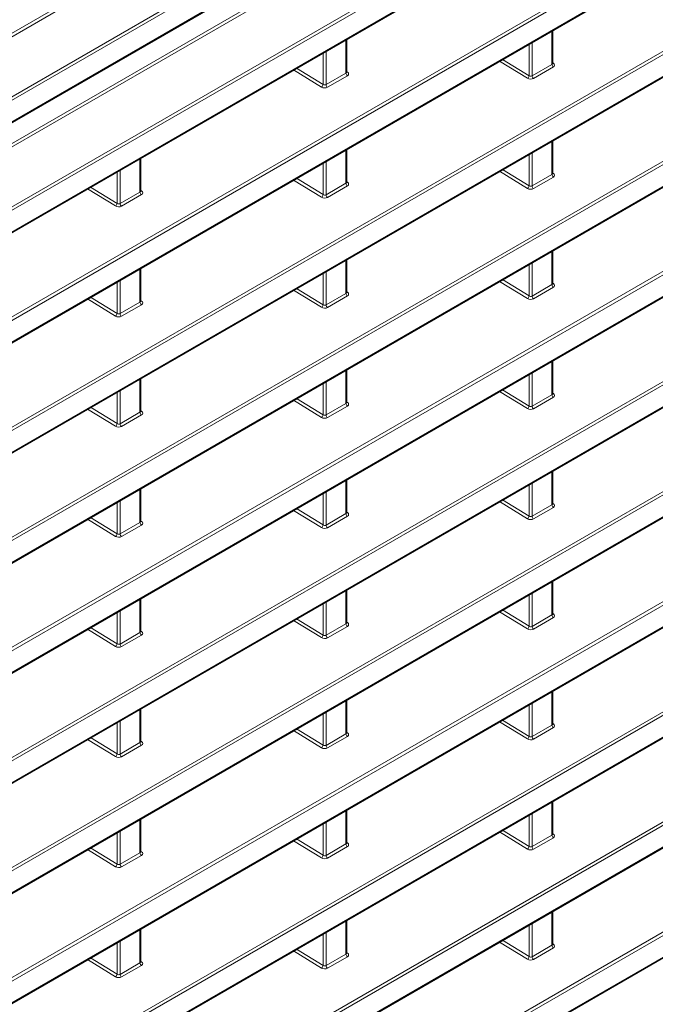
# Model space of a CAD drawing. Header units: millimetres. Extents: x 0 to 1118, y 0 to 864.
# Tile 60 of 256: x 284 to 298, y 203 to 226. Entities that reach past the tile are written whole.
import ezdxf

# ---------------------------------------------------------------- set-up
doc = ezdxf.new("R2010")
doc.units = ezdxf.units.MM

msp = doc.modelspace()

# ---------------------------------------------------------------- linework, layer by layer
at = {"color": 7, "linetype": 'Continuous', "lineweight": 18}
for p, q in [((187.6368, 168.6236), (321.3809, 245.8325)), ((321.4144, 245.7724), (187.6703, 168.5635)), ((187.6703, 168.0633), (321.4144, 245.2722)), ((317.2589, 244.8429), (191.6962, 172.3571)), ((191.7498, 172.4674), (317.1884, 244.8816)), ((187.6368, 166.0719), (321.3809, 243.2808)), ((188.2752, 167.9099), (319.0884, 243.4268)), ((319.1219, 243.3667), (188.2752, 167.8305)), ((321.4144, 243.2207), (187.6703, 166.0118)), ((187.6703, 165.5116), (321.4144, 242.7205)), ((262.1541, 206.5382), (321.3809, 240.7291)), ((321.4144, 240.669), (262.1628, 206.4638)), ((262.1628, 205.9636), (321.4144, 240.1688)), ((187.6368, 160.9686), (321.3809, 238.1774)), ((321.4144, 238.1173), (187.6703, 160.9085)), ((187.6703, 160.4082), (321.4144, 237.6171)), ((187.6368, 158.4169), (321.3809, 235.6257)), ((321.4144, 235.5656), (187.6703, 158.3568)), ((187.6703, 157.8565), (321.4144, 235.0654)), ((187.6368, 155.8652), (321.3809, 233.074)), ((321.4144, 233.0139), (187.6703, 155.8051)), ((187.6703, 155.3049), (321.4144, 232.5137)), ((187.6368, 153.3135), (321.3809, 230.5224)), ((321.4144, 230.4622), (187.6703, 153.2534)), ((187.6703, 152.7532), (321.4144, 229.962)), ((187.6368, 150.7618), (321.3809, 227.9707)), ((321.4144, 227.9106), (187.6703, 150.7017)), ((187.6703, 150.2015), (321.4144, 227.4103)), ((187.6368, 148.2101), (321.3809, 225.419)), ((321.4144, 225.3589), (187.6703, 148.15)), ((291.1004, 224.428), (291.1004, 225.2036)), ((295.8733, 224.6317), (295.8733, 225.4073)), ((295.3424, 224.3695), (295.3424, 225.1008)), ((295.4125, 225.1413), (295.4125, 224.3656)), ((187.6703, 147.6498), (321.4144, 224.8586)), ((290.5694, 224.1658), (290.5694, 224.8971)), ((290.6395, 224.9376), (290.6395, 224.1619)), ((294.73, 224.7473), (295.3424, 224.3695)), ((289.957, 224.5436), (290.5694, 224.1658)), ((295.3058, 224.309), (294.6605, 224.7072)), ((295.4125, 224.3656), (295.8733, 224.6317)), ((295.9068, 224.5715), (295.446, 224.3055)), ((295.888, 224.6699), (295.9081, 224.6567)), ((290.5329, 224.1053), (289.8875, 224.5035)), ((290.6395, 224.1619), (291.1004, 224.428)), ((291.1339, 224.3679), (290.673, 224.1018)), ((291.115, 224.4662), (291.1351, 224.453)), ((187.6368, 145.6584), (321.3809, 222.8673)), ((321.4144, 222.8072), (187.6703, 145.5983)), ((295.8733, 222.08), (295.8733, 222.8556)), ((291.1004, 221.8763), (291.1004, 222.6519)), ((295.3424, 221.8178), (295.3424, 222.5491)), ((295.4125, 222.5896), (295.4125, 221.8139)), ((187.6703, 145.0981), (321.4144, 222.307)), ((286.3274, 221.6726), (286.3274, 222.4483)), ((290.5694, 221.6141), (290.5694, 222.3454)), ((290.6395, 222.3859), (290.6395, 221.6102)), ((285.7965, 221.4104), (285.7965, 222.1418)), ((285.8666, 222.1822), (285.8666, 221.4065)), ((295.3058, 221.7573), (294.6605, 222.1555)), ((294.73, 222.1956), (295.3424, 221.8178)), ((295.4125, 221.8139), (295.8733, 222.08)), ((295.9068, 222.0198), (295.446, 221.7538)), ((295.888, 222.1182), (295.9081, 222.105)), ((285.1841, 221.7882), (285.7965, 221.4104)), ((290.5329, 221.5536), (289.8875, 221.9518)), ((289.957, 221.9919), (290.5694, 221.6141)), ((290.6395, 221.6102), (291.1004, 221.8763)), ((291.1339, 221.8162), (290.673, 221.5501)), ((291.115, 221.9145), (291.1351, 221.9013)), ((285.7599, 221.3499), (285.1145, 221.7481)), ((285.8666, 221.4065), (286.3274, 221.6726)), ((286.3609, 221.6125), (285.9001, 221.3464)), ((286.342, 221.7108), (286.3621, 221.6976)), ((187.6368, 143.1067), (321.3809, 220.3156)), ((321.4144, 220.2555), (187.6703, 143.0466)), ((295.8733, 219.5283), (295.8733, 220.3039)), ((291.1004, 219.3246), (291.1004, 220.1003)), ((295.3424, 219.2661), (295.3424, 219.9974)), ((295.4125, 220.0379), (295.4125, 219.2622)), ((187.6703, 142.5464), (321.4144, 219.7553)), ((286.3274, 219.1209), (286.3274, 219.8966)), ((290.5694, 219.0624), (290.5694, 219.7938)), ((290.6395, 219.8342), (290.6395, 219.0585)), ((285.7965, 218.8587), (285.7965, 219.5901)), ((285.8666, 219.6305), (285.8666, 218.8549)), ((295.3058, 219.2056), (294.6605, 219.6038)), ((294.73, 219.6439), (295.3424, 219.2661)), ((295.4125, 219.2622), (295.8733, 219.5283)), ((295.888, 219.5665), (295.9081, 219.5533)), ((290.5329, 219.0019), (289.8875, 219.4001)), ((289.957, 219.4402), (290.5694, 219.0624)), ((290.6395, 219.0585), (291.1004, 219.3246)), ((291.115, 219.3628), (291.1351, 219.3496)), ((295.9068, 219.4682), (295.446, 219.2021)), ((285.7599, 218.7982), (285.1145, 219.1964)), ((285.1841, 219.2365), (285.7965, 218.8587)), ((285.8666, 218.8549), (286.3274, 219.1209)), ((286.3609, 219.0608), (285.9001, 218.7947)), ((286.342, 219.1592), (286.3621, 219.1459)), ((291.1339, 219.2645), (290.673, 218.9984)), ((187.6368, 140.555), (321.3809, 217.7639)), ((321.4144, 217.7038), (187.6703, 140.4949)), ((295.8733, 216.9766), (295.8733, 217.7523)), ((291.1004, 216.7729), (291.1004, 217.5486)), ((295.3424, 216.7144), (295.3424, 217.4458)), ((295.4125, 217.4862), (295.4125, 216.7105)), ((286.3274, 216.5692), (286.3274, 217.3449)), ((290.5694, 216.5107), (290.5694, 217.2421)), ((290.6395, 217.2825), (290.6395, 216.5069)), ((187.6703, 139.9947), (321.4144, 217.2036)), ((285.7965, 216.307), (285.7965, 217.0384)), ((285.8666, 217.0788), (285.8666, 216.3032)), ((295.3058, 216.6539), (294.6605, 217.0521)), ((294.73, 217.0922), (295.3424, 216.7144)), ((295.888, 217.0148), (295.9081, 217.0016)), ((290.5329, 216.4502), (289.8875, 216.8484)), ((289.957, 216.8885), (290.5694, 216.5107)), ((290.6395, 216.5069), (291.1004, 216.7729)), ((291.115, 216.8112), (291.1351, 216.7979)), ((295.4125, 216.7105), (295.8733, 216.9766)), ((295.9068, 216.9165), (295.446, 216.6504)), ((285.7599, 216.2466), (285.1145, 216.6447)), ((285.1841, 216.6848), (285.7965, 216.307)), ((285.8666, 216.3032), (286.3274, 216.5692)), ((286.342, 216.6075), (286.3621, 216.5942)), ((291.1339, 216.7128), (290.673, 216.4467)), ((286.3609, 216.5091), (285.9001, 216.2431)), ((295.8733, 214.4249), (295.8733, 215.2006)), ((291.1004, 214.2212), (291.1004, 214.9969)), ((295.4125, 214.9345), (295.4125, 214.1589)), ((286.3274, 214.0175), (286.3274, 214.7932)), ((290.6395, 214.7308), (290.6395, 213.9552)), ((295.3424, 214.1627), (295.3424, 214.8941)), ((285.7965, 213.7553), (285.7965, 214.4867)), ((285.8666, 214.5271), (285.8666, 213.7515)), ((290.5694, 213.959), (290.5694, 214.6904)), ((295.3058, 214.1022), (294.6605, 214.5004)), ((294.73, 214.5405), (295.3424, 214.1627)), ((290.5329, 213.8985), (289.8875, 214.2967)), ((289.957, 214.3368), (290.5694, 213.959)), ((291.115, 214.2595), (291.1351, 214.2462)), ((295.4125, 214.1589), (295.8733, 214.4249)), ((295.9068, 214.3648), (295.446, 214.0987)), ((295.888, 214.4631), (295.9081, 214.4499)), ((285.7599, 213.6949), (285.1145, 214.093)), ((285.1841, 214.1332), (285.7965, 213.7553)), ((285.8666, 213.7515), (286.3274, 214.0175)), ((286.342, 214.0558), (286.3621, 214.0425)), ((290.6395, 213.9552), (291.1004, 214.2212)), ((291.1339, 214.1611), (290.673, 213.8951)), ((286.3609, 213.9574), (285.9001, 213.6914)), ((295.8733, 211.8732), (295.8733, 212.6489)), ((291.1004, 211.6695), (291.1004, 212.4452)), ((286.3274, 211.4658), (286.3274, 212.2415)), ((295.3424, 211.611), (295.3424, 212.3424)), ((295.4125, 212.3828), (295.4125, 211.6072)), ((285.8666, 211.9755), (285.8666, 211.1998)), ((290.5694, 211.4073), (290.5694, 212.1387)), ((290.6395, 212.1791), (290.6395, 211.4035)), ((294.73, 211.9888), (295.3424, 211.611)), ((285.7965, 211.2036), (285.7965, 211.935)), ((290.5329, 211.3469), (289.8875, 211.745)), ((289.957, 211.7852), (290.5694, 211.4073)), ((295.3058, 211.5505), (294.6605, 211.9487)), ((295.4125, 211.6072), (295.8733, 211.8732)), ((295.9068, 211.8131), (295.446, 211.547)), ((295.888, 211.9115), (295.9081, 211.8982)), ((285.7599, 211.1432), (285.1145, 211.5413)), ((285.1841, 211.5815), (285.7965, 211.2036)), ((290.6395, 211.4035), (291.1004, 211.6695)), ((291.1339, 211.6094), (290.673, 211.3434)), ((291.115, 211.7078), (291.1351, 211.6945)), ((285.8666, 211.1998), (286.3274, 211.4658)), ((286.3609, 211.4057), (285.9001, 211.1397)), ((286.342, 211.5041), (286.3621, 211.4908)), ((295.8733, 209.3215), (295.8733, 210.0972)), ((286.3274, 208.9141), (286.3274, 209.6898)), ((291.1004, 209.1178), (291.1004, 209.8935)), ((295.3424, 209.0593), (295.3424, 209.7907)), ((295.4125, 209.8311), (295.4125, 209.0555)), ((290.5694, 208.8556), (290.5694, 209.587)), ((290.6395, 209.6275), (290.6395, 208.8518)), ((285.7965, 208.6519), (285.7965, 209.3833)), ((285.8666, 209.4238), (285.8666, 208.6481)), ((289.957, 209.2335), (290.5694, 208.8556)), ((295.3058, 208.9989), (294.6605, 209.397)), ((294.73, 209.4372), (295.3424, 209.0593)), ((295.4125, 209.0555), (295.8733, 209.3215)), ((295.9068, 209.2614), (295.446, 208.9954)), ((295.888, 209.3598), (295.9081, 209.3465)), ((285.1841, 209.0298), (285.7965, 208.6519)), ((290.5329, 208.7952), (289.8875, 209.1933)), ((290.6395, 208.8518), (291.1004, 209.1178)), ((291.1339, 209.0577), (290.673, 208.7917)), ((291.115, 209.1561), (291.1351, 209.1428)), ((285.7599, 208.5915), (285.1145, 208.9896)), ((285.8666, 208.6481), (286.3274, 208.9141)), ((286.3609, 208.854), (285.9001, 208.588)), ((286.342, 208.9524), (286.3621, 208.9391)), ((295.8733, 206.7698), (295.8733, 207.5455)), ((291.1004, 206.5661), (291.1004, 207.3418)), ((295.3424, 206.5076), (295.3424, 207.239)), ((295.4125, 207.2795), (295.4125, 206.5038)), ((286.3274, 206.3624), (286.3274, 207.1381)), ((290.5694, 206.3039), (290.5694, 207.0353)), ((290.6395, 207.0758), (290.6395, 206.3001)), ((285.7965, 206.1003), (285.7965, 206.8316)), ((285.8666, 206.8721), (285.8666, 206.0964)), ((295.3058, 206.4472), (294.6605, 206.8453)), ((294.73, 206.8855), (295.3424, 206.5076)), ((295.4125, 206.5038), (295.8733, 206.7698)), ((295.888, 206.8081), (295.9081, 206.7948)), ((290.5329, 206.2435), (289.8875, 206.6416)), ((289.957, 206.6818), (290.5694, 206.3039)), ((290.6395, 206.3001), (291.1004, 206.5661)), ((291.1339, 206.506), (290.673, 206.24)), ((291.115, 206.6044), (291.1351, 206.5911)), ((295.9068, 206.7097), (295.446, 206.4437)), ((285.7599, 206.0398), (285.1145, 206.4379)), ((285.1841, 206.4781), (285.7965, 206.1003)), ((285.8666, 206.0964), (286.3274, 206.3624)), ((286.3609, 206.3023), (285.9001, 206.0363)), ((286.342, 206.4007), (286.3621, 206.3875)), ((295.8733, 204.2181), (295.8733, 204.9938)), ((291.1004, 204.0144), (291.1004, 204.7901)), ((295.3424, 203.9559), (295.3424, 204.6873)), ((295.4125, 204.7278), (295.4125, 203.9521)), ((286.3274, 203.8108), (286.3274, 204.5864)), ((290.5694, 203.7523), (290.5694, 204.4836)), ((290.6395, 204.5241), (290.6395, 203.7484)), ((285.7965, 203.5486), (285.7965, 204.2799)), ((285.8666, 204.3204), (285.8666, 203.5447)), ((295.3058, 203.8955), (294.6605, 204.2936)), ((294.73, 204.3338), (295.3424, 203.9559)), ((295.4125, 203.9521), (295.8733, 204.2181)), ((295.888, 204.2564), (295.9081, 204.2431)), ((290.5329, 203.6918), (289.8875, 204.0899)), ((289.957, 204.1301), (290.5694, 203.7523)), ((290.6395, 203.7484), (291.1004, 204.0144)), ((291.115, 204.0527), (291.1351, 204.0395)), ((295.9068, 204.158), (295.446, 203.892)), ((285.7599, 203.4881), (285.1145, 203.8863)), ((285.1841, 203.9264), (285.7965, 203.5486)), ((285.8666, 203.5447), (286.3274, 203.8108)), ((286.3609, 203.7506), (285.9001, 203.4846)), ((286.342, 203.849), (286.3621, 203.8358)), ((291.1339, 203.9543), (290.673, 203.6883))]:
    msp.add_line(p, q, dxfattribs=at)
at = {"color": 7, "linetype": 'Continuous', "lineweight": 35}
for p, q in [((187.6599, 168.0404), (321.4041, 245.2493)), ((187.6599, 165.4887), (321.4041, 242.6976)), ((262.1699, 205.9508), (321.4041, 240.1459)), ((187.6599, 160.3853), (321.4041, 237.5942)), ((187.6599, 157.8337), (321.4041, 235.0425)), ((187.6599, 155.282), (321.4041, 232.4908)), ((187.6599, 152.7303), (321.4041, 229.9391)), ((187.6599, 150.1786), (321.4041, 227.3874)), ((291.115, 224.4496), (291.115, 225.2121)), ((295.888, 224.6533), (295.888, 225.4158)), ((187.6599, 147.6269), (321.4041, 224.8358)), ((295.888, 222.1016), (295.888, 222.8641)), ((291.115, 221.8979), (291.115, 222.6604)), ((187.6599, 145.0752), (321.4041, 222.2841)), ((286.342, 221.6942), (286.342, 222.4567)), ((295.888, 219.5499), (295.888, 220.3124)), ((291.115, 219.3462), (291.115, 220.1087)), ((187.6599, 142.5235), (321.4041, 219.7324)), ((286.342, 219.1426), (286.342, 219.905)), ((295.888, 216.9982), (295.888, 217.7607)), ((291.115, 216.7946), (291.115, 217.557)), ((286.342, 216.5909), (286.342, 217.3533)), ((187.6599, 139.9718), (321.4041, 217.1807)), ((295.888, 214.4466), (295.888, 215.209)), ((291.115, 214.2429), (291.115, 215.0053)), ((286.342, 214.0392), (286.342, 214.8016)), ((295.888, 211.8949), (295.888, 212.6573)), ((291.115, 211.6912), (291.115, 212.4536)), ((286.342, 211.4875), (286.342, 212.25)), ((295.888, 209.3432), (295.888, 210.1056)), ((286.342, 208.9358), (286.342, 209.6983)), ((291.115, 209.1395), (291.115, 209.902)), ((295.888, 206.7915), (295.888, 207.5539)), ((291.115, 206.5878), (291.115, 207.3503)), ((286.342, 206.3841), (286.342, 207.1466)), ((295.888, 204.2398), (295.888, 205.0023)), ((291.115, 204.0361), (291.115, 204.7986)), ((286.342, 203.8324), (286.342, 204.5949))]:
    msp.add_line(p, q, dxfattribs=at)
at = {"color": 7, "linetype": 'Continuous', "lineweight": 18}
for centre, radius, start, end in [((295.9506, 224.6353), 0.0774, 182.73424, 235.53336), ((295.8925, 224.6801), 0.0281, 259.94532, 303.58137), ((291.1777, 224.4317), 0.0774, 182.73424, 235.53336), ((291.1195, 224.4764), 0.0281, 259.94532, 303.58137), ((295.2608, 224.3775), 0.082, 303.29232, 354.35811), ((295.4898, 224.3693), 0.0774, 182.73424, 235.53336), ((290.4879, 224.1738), 0.082, 303.29232, 354.35811), ((290.7168, 224.1656), 0.0774, 182.73424, 235.53336), ((295.9506, 222.0837), 0.0774, 182.73424, 235.53336), ((295.8925, 222.1284), 0.0281, 259.94532, 303.58137), ((291.1777, 221.88), 0.0774, 182.73424, 235.53336), ((291.1195, 221.9247), 0.0281, 259.94532, 303.58137), ((295.2608, 221.8258), 0.082, 303.29232, 354.35811), ((295.4898, 221.8176), 0.0774, 182.73424, 235.53336), ((286.4047, 221.6763), 0.0774, 182.73424, 235.53336), ((286.3466, 221.721), 0.0281, 259.94532, 303.58137), ((290.4879, 221.6221), 0.082, 303.29232, 354.35811), ((290.7168, 221.6139), 0.0774, 182.73424, 235.53336), ((285.7149, 221.4185), 0.082, 303.29232, 354.35811), ((285.9439, 221.4102), 0.0774, 182.73424, 235.53336), ((295.9506, 219.532), 0.0774, 182.73424, 235.53336), ((295.8925, 219.5767), 0.0281, 259.94532, 303.58137), ((291.1777, 219.3283), 0.0774, 182.73424, 235.53336), ((291.1195, 219.373), 0.0281, 259.94532, 303.58137), ((295.2608, 219.2741), 0.082, 303.29232, 354.35811), ((286.4047, 219.1246), 0.0774, 182.73424, 235.53336), ((286.3466, 219.1693), 0.0281, 259.94532, 303.58137), ((290.4879, 219.0705), 0.082, 303.29232, 354.35811), ((290.7168, 219.0622), 0.0774, 182.73424, 235.53336), ((295.4898, 219.2659), 0.0774, 182.73424, 235.53336), ((285.7149, 218.8668), 0.082, 303.29232, 354.35811), ((285.9439, 218.8585), 0.0774, 182.73424, 235.53336), ((295.8925, 217.025), 0.0281, 259.94532, 303.58137), ((291.1777, 216.7766), 0.0774, 182.73424, 235.53336), ((291.1195, 216.8213), 0.0281, 259.94532, 303.58137), ((295.9506, 216.9803), 0.0774, 182.73424, 235.53336), ((286.4047, 216.5729), 0.0774, 182.73424, 235.53336), ((286.3466, 216.6176), 0.0281, 259.94532, 303.58137), ((295.2608, 216.7225), 0.082, 303.29232, 354.35811), ((295.4898, 216.7142), 0.0774, 182.73424, 235.53336), ((285.7149, 216.3151), 0.082, 303.29232, 354.35811), ((285.9439, 216.3069), 0.0774, 182.73424, 235.53336), ((290.4879, 216.5188), 0.082, 303.29232, 354.35811), ((290.7168, 216.5105), 0.0774, 182.73424, 235.53336), ((291.1195, 214.2696), 0.0281, 259.94532, 303.58137), ((295.9506, 214.4286), 0.0774, 182.73424, 235.53336), ((295.8925, 214.4733), 0.0281, 259.94532, 303.58137), ((286.4047, 214.0212), 0.0774, 182.73424, 235.53336), ((286.3466, 214.066), 0.0281, 259.94532, 303.58137), ((291.1777, 214.2249), 0.0774, 182.73424, 235.53336), ((295.2608, 214.1708), 0.082, 303.29232, 354.35811), ((295.4898, 214.1625), 0.0774, 182.73424, 235.53336), ((290.4879, 213.9671), 0.082, 303.29232, 354.35811), ((290.7168, 213.9589), 0.0774, 182.73424, 235.53336), ((285.7149, 213.7634), 0.082, 303.29232, 354.35811), ((285.9439, 213.7552), 0.0774, 182.73424, 235.53336), ((295.9506, 211.8769), 0.0774, 182.73424, 235.53336), ((295.8925, 211.9216), 0.0281, 259.94532, 303.58137), ((291.1777, 211.6732), 0.0774, 182.73424, 235.53336), ((291.1195, 211.718), 0.0281, 259.94532, 303.58137), ((295.2608, 211.6191), 0.082, 303.29232, 354.35811), ((295.4898, 211.6109), 0.0774, 182.73424, 235.53336), ((286.4047, 211.4695), 0.0774, 182.73424, 235.53336), ((286.3466, 211.5143), 0.0281, 259.94532, 303.58137), ((290.4879, 211.4154), 0.082, 303.29232, 354.35811), ((290.7168, 211.4072), 0.0774, 182.73424, 235.53336), ((285.7149, 211.2117), 0.082, 303.29232, 354.35811), ((285.9439, 211.2035), 0.0774, 182.73424, 235.53336), ((295.9506, 209.3252), 0.0774, 182.73424, 235.53336), ((295.8925, 209.37), 0.0281, 259.94532, 303.58137), ((291.1777, 209.1215), 0.0774, 182.73424, 235.53336), ((291.1195, 209.1663), 0.0281, 259.94532, 303.58137), ((295.2608, 209.0674), 0.082, 303.29232, 354.35811), ((295.4898, 209.0592), 0.0774, 182.73424, 235.53336), ((286.4047, 208.9178), 0.0774, 182.73424, 235.53336), ((286.3466, 208.9626), 0.0281, 259.94532, 303.58137), ((290.4879, 208.8637), 0.082, 303.29232, 354.35811), ((290.7168, 208.8555), 0.0774, 182.73424, 235.53336), ((285.7149, 208.66), 0.082, 303.29232, 354.35811), ((285.9439, 208.6518), 0.0774, 182.73424, 235.53336), ((295.9506, 206.7735), 0.0774, 182.73424, 235.53336), ((295.8925, 206.8183), 0.0281, 259.94532, 303.58137), ((291.1777, 206.5698), 0.0774, 182.73424, 235.53336), ((291.1195, 206.6146), 0.0281, 259.94532, 303.58137), ((295.2608, 206.5157), 0.082, 303.29232, 354.35811), ((295.4898, 206.5075), 0.0774, 182.73424, 235.53336), ((286.4047, 206.3661), 0.0774, 182.73424, 235.53336), ((286.3466, 206.4109), 0.0281, 259.94532, 303.58137), ((290.4879, 206.312), 0.082, 303.29232, 354.35811), ((290.7168, 206.3038), 0.0774, 182.73424, 235.53336), ((285.7149, 206.1083), 0.082, 303.29232, 354.35811), ((285.9439, 206.1001), 0.0774, 182.73424, 235.53336), ((295.9506, 204.2218), 0.0774, 182.73424, 235.53336), ((295.8925, 204.2666), 0.0281, 259.94532, 303.58137), ((291.1777, 204.0181), 0.0774, 182.73424, 235.53336), ((291.1195, 204.0629), 0.0281, 259.94532, 303.58137), ((286.4047, 203.8144), 0.0774, 182.73424, 235.53336), ((286.3466, 203.8592), 0.0281, 259.94532, 303.58137), ((290.4879, 203.7603), 0.082, 303.29232, 354.35811), ((295.2608, 203.964), 0.082, 303.29232, 354.35811), ((295.4898, 203.9558), 0.0774, 182.73424, 235.53336), ((285.7149, 203.5566), 0.082, 303.29232, 354.35811), ((285.9439, 203.5484), 0.0774, 182.73424, 235.53336), ((290.7168, 203.7521), 0.0774, 182.73424, 235.53336)]:
    msp.add_arc(centre, radius, start, end, dxfattribs=at)
for centre, major_axis, ratio, start_param, end_param in [((295.838, 224.6563), (0.0499, -0.0051), 0.6339088, 5.5620998, 6.347498), ((295.8361, 224.6166), (0.1, -0.0048), 0.6066673, 5.526852, 7.080195), ((291.065, 224.4527), (0.0499, -0.0051), 0.6339088, 5.5620998, 6.347498), ((291.0632, 224.413), (0.1, -0.0048), 0.6066673, 5.526852, 7.080195), ((295.3753, 224.3506), (0.1, -0.0048), 0.6066673, 3.9735089, 5.526852), ((295.3771, 224.3903), (0.0499, -0.0051), 0.6339088, 4.0087568, 5.5620998), ((290.6023, 224.1469), (0.1, -0.0048), 0.6066673, 3.9735089, 5.526852), ((290.6042, 224.1866), (0.0499, -0.0051), 0.6339088, 4.0087568, 5.5620998), ((295.838, 222.1047), (0.0499, -0.0051), 0.6339088, 5.5620998, 6.347498), ((295.8361, 222.0649), (0.1, -0.0048), 0.6066673, 5.526852, 7.080195), ((291.065, 221.901), (0.0499, -0.0051), 0.6339088, 5.5620998, 6.347498), ((291.0632, 221.8613), (0.1, -0.0048), 0.6066673, 5.526852, 7.080195), ((295.3771, 221.8386), (0.0499, -0.0051), 0.6339088, 4.0087568, 5.5620998), ((286.292, 221.6973), (0.0499, -0.0051), 0.6339088, 5.5620998, 6.347498), ((286.2902, 221.6576), (0.1, -0.0048), 0.6066673, 5.526852, 7.080195), ((290.6023, 221.5952), (0.1, -0.0048), 0.6066673, 3.9735089, 5.526852), ((290.6042, 221.6349), (0.0499, -0.0051), 0.6339088, 4.0087568, 5.5620998), ((295.3753, 221.7989), (0.1, -0.0048), 0.6066673, 3.9735089, 5.526852), ((285.8293, 221.3915), (0.1, -0.0048), 0.6066673, 3.9735089, 5.526852), ((285.8312, 221.4312), (0.0499, -0.0051), 0.6339088, 4.0087568, 5.5620998), ((295.838, 219.553), (0.0499, -0.0051), 0.6339088, 5.5620998, 6.347498), ((295.8361, 219.5133), (0.1, -0.0048), 0.6066673, 5.526852, 7.080195), ((291.065, 219.3493), (0.0499, -0.0051), 0.6339088, 5.5620998, 6.347498), ((291.0632, 219.3096), (0.1, -0.0048), 0.6066673, 5.526852, 7.080195), ((295.3771, 219.2869), (0.0499, -0.0051), 0.6339088, 4.0087568, 5.5620998), ((286.292, 219.1456), (0.0499, -0.0051), 0.6339088, 5.5620998, 6.347498), ((286.2902, 219.1059), (0.1, -0.0048), 0.6066673, 5.526852, 7.080195), ((290.6042, 219.0832), (0.0499, -0.0051), 0.6339088, 4.0087568, 5.5620998), ((295.3753, 219.2472), (0.1, -0.0048), 0.6066673, 3.9735089, 5.526852), ((285.8312, 218.8795), (0.0499, -0.0051), 0.6339088, 4.0087568, 5.5620998), ((290.6023, 219.0435), (0.1, -0.0048), 0.6066673, 3.9735089, 5.526852), ((285.8293, 218.8398), (0.1, -0.0048), 0.6066673, 3.9735089, 5.526852), ((295.838, 217.0013), (0.0499, -0.0051), 0.6339088, 5.5620998, 6.347498), ((295.8361, 216.9616), (0.1, -0.0048), 0.6066673, 5.526852, 7.080195), ((291.065, 216.7976), (0.0499, -0.0051), 0.6339088, 5.5620998, 6.347498), ((291.0632, 216.7579), (0.1, -0.0048), 0.6066673, 5.526852, 7.080195), ((286.292, 216.5939), (0.0499, -0.0051), 0.6339088, 5.5620998, 6.347498), ((286.2902, 216.5542), (0.1, -0.0048), 0.6066673, 5.526852, 7.080195), ((295.3753, 216.6955), (0.1, -0.0048), 0.6066673, 3.9735089, 5.526852), ((295.3771, 216.7352), (0.0499, -0.0051), 0.6339088, 4.0087568, 5.5620998), ((285.8312, 216.3279), (0.0499, -0.0051), 0.6339088, 4.0087568, 5.5620998), ((290.6023, 216.4918), (0.1, -0.0048), 0.6066673, 3.9735089, 5.526852), ((290.6042, 216.5315), (0.0499, -0.0051), 0.6339088, 4.0087568, 5.5620998), ((285.8293, 216.2882), (0.1, -0.0048), 0.6066673, 3.9735089, 5.526852), ((291.0632, 214.2062), (0.1, -0.0048), 0.6066673, 5.526852, 7.080195), ((295.838, 214.4496), (0.0499, -0.0051), 0.6339088, 5.5620998, 6.347498), ((295.8361, 214.4099), (0.1, -0.0048), 0.6066673, 5.526852, 7.080195), ((286.292, 214.0422), (0.0499, -0.0051), 0.6339088, 5.5620998, 6.347498), ((286.2902, 214.0025), (0.1, -0.0048), 0.6066673, 5.526852, 7.080195), ((291.065, 214.2459), (0.0499, -0.0051), 0.6339088, 5.5620998, 6.347498), ((295.3753, 214.1438), (0.1, -0.0048), 0.6066673, 3.9735089, 5.526852), ((295.3771, 214.1835), (0.0499, -0.0051), 0.6339088, 4.0087568, 5.5620998), ((290.6023, 213.9402), (0.1, -0.0048), 0.6066673, 3.9735089, 5.526852), ((290.6042, 213.9799), (0.0499, -0.0051), 0.6339088, 4.0087568, 5.5620998), ((285.8293, 213.7365), (0.1, -0.0048), 0.6066673, 3.9735089, 5.526852), ((285.8312, 213.7762), (0.0499, -0.0051), 0.6339088, 4.0087568, 5.5620998), ((295.838, 211.8979), (0.0499, -0.0051), 0.6339088, 5.5620998, 6.347498), ((295.8361, 211.8582), (0.1, -0.0048), 0.6066673, 5.526852, 7.080195), ((291.065, 211.6942), (0.0499, -0.0051), 0.6339088, 5.5620998, 6.347498), ((291.0632, 211.6545), (0.1, -0.0048), 0.6066673, 5.526852, 7.080195), ((295.3753, 211.5921), (0.1, -0.0048), 0.6066673, 3.9735089, 5.526852), ((295.3771, 211.6319), (0.0499, -0.0051), 0.6339088, 4.0087568, 5.5620998), ((286.292, 211.4905), (0.0499, -0.0051), 0.6339088, 5.5620998, 6.347498), ((286.2902, 211.4508), (0.1, -0.0048), 0.6066673, 5.526852, 7.080195), ((290.6023, 211.3885), (0.1, -0.0048), 0.6066673, 3.9735089, 5.526852), ((290.6042, 211.4282), (0.0499, -0.0051), 0.6339088, 4.0087568, 5.5620998), ((285.8293, 211.1848), (0.1, -0.0048), 0.6066673, 3.9735089, 5.526852), ((285.8312, 211.2245), (0.0499, -0.0051), 0.6339088, 4.0087568, 5.5620998), ((295.838, 209.3462), (0.0499, -0.0051), 0.6339088, 5.5620998, 6.347498), ((295.8361, 209.3065), (0.1, -0.0048), 0.6066673, 5.526852, 7.080195), ((291.065, 209.1425), (0.0499, -0.0051), 0.6339088, 5.5620998, 6.347498), ((291.0632, 209.1028), (0.1, -0.0048), 0.6066673, 5.526852, 7.080195), ((295.3753, 209.0405), (0.1, -0.0048), 0.6066673, 3.9735089, 5.526852), ((295.3771, 209.0802), (0.0499, -0.0051), 0.6339088, 4.0087568, 5.5620998), ((286.292, 208.9388), (0.0499, -0.0051), 0.6339088, 5.5620998, 6.347498), ((286.2902, 208.8991), (0.1, -0.0048), 0.6066673, 5.526852, 7.080195), ((290.6023, 208.8368), (0.1, -0.0048), 0.6066673, 3.9735089, 5.526852), ((290.6042, 208.8765), (0.0499, -0.0051), 0.6339088, 4.0087568, 5.5620998), ((285.8293, 208.6331), (0.1, -0.0048), 0.6066673, 3.9735089, 5.526852), ((285.8312, 208.6728), (0.0499, -0.0051), 0.6339088, 4.0087568, 5.5620998), ((295.838, 206.7945), (0.0499, -0.0051), 0.6339088, 5.5620998, 6.347498), ((295.8361, 206.7548), (0.1, -0.0048), 0.6066673, 5.526852, 7.080195), ((291.065, 206.5908), (0.0499, -0.0051), 0.6339088, 5.5620998, 6.347498), ((291.0632, 206.5511), (0.1, -0.0048), 0.6066673, 5.526852, 7.080195), ((295.3771, 206.5285), (0.0499, -0.0051), 0.6339088, 4.0087568, 5.5620998), ((286.292, 206.3871), (0.0499, -0.0051), 0.6339088, 5.5620998, 6.347498), ((286.2902, 206.3474), (0.1, -0.0048), 0.6066673, 5.526852, 7.080195), ((290.6042, 206.3248), (0.0499, -0.0051), 0.6339088, 4.0087568, 5.5620998), ((295.3753, 206.4888), (0.1, -0.0048), 0.6066673, 3.9735089, 5.526852), ((285.8293, 206.0814), (0.1, -0.0048), 0.6066673, 3.9735089, 5.526852), ((285.8312, 206.1211), (0.0499, -0.0051), 0.6339088, 4.0087568, 5.5620998), ((290.6023, 206.2851), (0.1, -0.0048), 0.6066673, 3.9735089, 5.526852), ((295.838, 204.2428), (0.0499, -0.0051), 0.6339088, 5.5620998, 6.347498), ((295.8361, 204.2031), (0.1, -0.0048), 0.6066673, 5.526852, 7.080195), ((291.065, 204.0391), (0.0499, -0.0051), 0.6339088, 5.5620998, 6.347498), ((291.0632, 203.9994), (0.1, -0.0048), 0.6066673, 5.526852, 7.080195), ((286.292, 203.8354), (0.0499, -0.0051), 0.6339088, 5.5620998, 6.347498), ((286.2902, 203.7957), (0.1, -0.0048), 0.6066673, 5.526852, 7.080195), ((290.6042, 203.7731), (0.0499, -0.0051), 0.6339088, 4.0087568, 5.5620998), ((295.3753, 203.9371), (0.1, -0.0048), 0.6066673, 3.9735089, 5.526852), ((295.3771, 203.9768), (0.0499, -0.0051), 0.6339088, 4.0087568, 5.5620998), ((285.8312, 203.5694), (0.0499, -0.0051), 0.6339088, 4.0087568, 5.5620998), ((290.6023, 203.7334), (0.1, -0.0048), 0.6066673, 3.9735089, 5.526852), ((285.8293, 203.5297), (0.1, -0.0048), 0.6066673, 3.9735089, 5.526852)]:
    msp.add_ellipse(centre, major_axis=major_axis, ratio=ratio, start_param=start_param, end_param=end_param, dxfattribs=at)
at = {"color": 7, "linetype": 'Continuous', "lineweight": 35}
for points, knots in [([(295.8885, 224.6494), (295.8886, 224.6493), (295.8891, 224.6486), (295.8885, 224.6513), (295.888, 224.6534)], [0, 0, 0, 0, 0.2009086, 1, 1, 1, 1]), ([(291.1155, 224.4457), (291.1156, 224.4456), (291.1161, 224.4449), (291.1155, 224.4476), (291.115, 224.4497)], [0, 0, 0, 0, 0.2009086, 1, 1, 1, 1]), ([(295.8885, 222.0977), (295.8886, 222.0976), (295.8891, 222.0969), (295.8885, 222.0996), (295.888, 222.1017)], [0, 0, 0, 0, 0.2009086, 1, 1, 1, 1]), ([(291.1155, 221.8941), (291.1156, 221.8939), (291.1161, 221.8932), (291.1155, 221.8959), (291.115, 221.898)], [0, 0, 0, 0, 0.2009086, 1, 1, 1, 1]), ([(286.3426, 221.6904), (286.3427, 221.6902), (286.3431, 221.6895), (286.3425, 221.6922), (286.3421, 221.6944)], [0, 0, 0, 0, 0.2009086, 1, 1, 1, 1]), ([(295.8885, 219.5461), (295.8886, 219.5459), (295.8891, 219.5452), (295.8885, 219.5479), (295.888, 219.55)], [0, 0, 0, 0, 0.20090863, 1, 1, 1, 1]), ([(291.1155, 219.3424), (291.1156, 219.3422), (291.1161, 219.3415), (291.1155, 219.3442), (291.115, 219.3464)], [0, 0, 0, 0, 0.2009086, 1, 1, 1, 1]), ([(286.3426, 219.1387), (286.3427, 219.1385), (286.3431, 219.1378), (286.3425, 219.1405), (286.3421, 219.1427)], [0, 0, 0, 0, 0.2009086, 1, 1, 1, 1]), ([(295.8885, 216.9944), (295.8886, 216.9942), (295.8891, 216.9935), (295.8885, 216.9962), (295.888, 216.9983)], [0, 0, 0, 0, 0.20090863, 1, 1, 1, 1]), ([(291.1155, 216.7907), (291.1156, 216.7905), (291.1161, 216.7898), (291.1155, 216.7925), (291.115, 216.7947)], [0, 0, 0, 0, 0.20090863, 1, 1, 1, 1]), ([(286.3426, 216.587), (286.3427, 216.5868), (286.3431, 216.5862), (286.3425, 216.5888), (286.3421, 216.591)], [0, 0, 0, 0, 0.2009086, 1, 1, 1, 1]), ([(295.8885, 214.4427), (295.8886, 214.4425), (295.8891, 214.4418), (295.8885, 214.4445), (295.888, 214.4467)], [0, 0, 0, 0, 0.20090863, 1, 1, 1, 1]), ([(286.3426, 214.0353), (286.3427, 214.0352), (286.3431, 214.0345), (286.3425, 214.0371), (286.3421, 214.0393)], [0, 0, 0, 0, 0.20090863, 1, 1, 1, 1]), ([(291.1155, 214.239), (291.1156, 214.2388), (291.1161, 214.2382), (291.1155, 214.2408), (291.115, 214.243)], [0, 0, 0, 0, 0.20090863, 1, 1, 1, 1]), ([(295.8885, 211.891), (295.8886, 211.8908), (295.8891, 211.8902), (295.8885, 211.8928), (295.888, 211.895)], [0, 0, 0, 0, 0.20090863, 1, 1, 1, 1]), ([(291.1155, 211.6873), (291.1156, 211.6872), (291.1161, 211.6865), (291.1155, 211.6891), (291.115, 211.6913)], [0, 0, 0, 0, 0.20090863, 1, 1, 1, 1]), ([(286.3426, 211.4836), (286.3427, 211.4835), (286.3431, 211.4828), (286.3425, 211.4855), (286.3421, 211.4876)], [0, 0, 0, 0, 0.20090863, 1, 1, 1, 1]), ([(295.8885, 209.3393), (295.8886, 209.3392), (295.8891, 209.3385), (295.8885, 209.3411), (295.888, 209.3433)], [0, 0, 0, 0, 0.20090863, 1, 1, 1, 1]), ([(291.1155, 209.1356), (291.1156, 209.1355), (291.1161, 209.1348), (291.1155, 209.1375), (291.115, 209.1396)], [0, 0, 0, 0, 0.20090863, 1, 1, 1, 1]), ([(286.3426, 208.9319), (286.3427, 208.9318), (286.3431, 208.9311), (286.3425, 208.9338), (286.3421, 208.9359)], [0, 0, 0, 0, 0.20090863, 1, 1, 1, 1]), ([(295.8885, 206.7876), (295.8886, 206.7875), (295.8891, 206.7868), (295.8885, 206.7894), (295.888, 206.7916)], [0, 0, 0, 0, 0.2009086, 1, 1, 1, 1]), ([(291.1155, 206.5839), (291.1156, 206.5838), (291.1161, 206.5831), (291.1155, 206.5858), (291.115, 206.5879)], [0, 0, 0, 0, 0.20090863, 1, 1, 1, 1]), ([(286.3426, 206.3802), (286.3427, 206.3801), (286.3431, 206.3794), (286.3425, 206.3821), (286.3421, 206.3842)], [0, 0, 0, 0, 0.20090863, 1, 1, 1, 1]), ([(295.8885, 204.2359), (295.8886, 204.2358), (295.8891, 204.2351), (295.8885, 204.2378), (295.888, 204.2399)], [0, 0, 0, 0, 0.2009086, 1, 1, 1, 1]), ([(291.1155, 204.0322), (291.1156, 204.0321), (291.1161, 204.0314), (291.1155, 204.0341), (291.115, 204.0362)], [0, 0, 0, 0, 0.2009086, 1, 1, 1, 1]), ([(286.3426, 203.8285), (286.3427, 203.8284), (286.3431, 203.8277), (286.3425, 203.8304), (286.3421, 203.8325)], [0, 0, 0, 0, 0.20090863, 1, 1, 1, 1])]:
    msp.add_open_spline(points, degree=3, knots=knots, dxfattribs=at)

doc.saveas('drawing.dxf')
